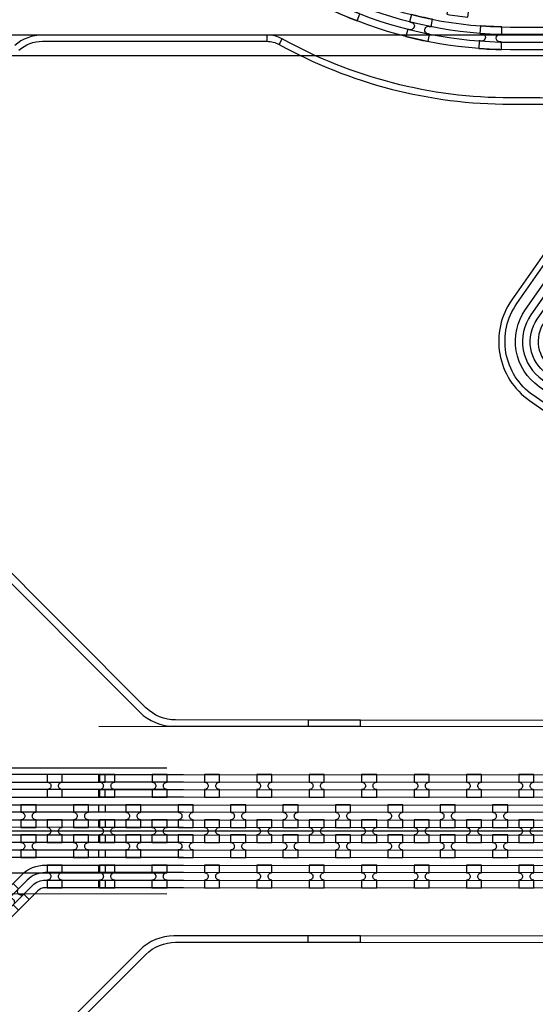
# Model space of a CAD drawing. Extents: x -63500 to 63500, y -63500 to 63500.
# Tile 129 of 256: x 3378 to 5838, y -20213 to -15517. Entities that reach past the tile are written whole.
import ezdxf

# ---------------------------------------------------------------- set-up
doc = ezdxf.new("R2010")
doc.units = 13
doc.header["$MEASUREMENT"] = 0
for name, color, linetype in [('1_Metal', 2, 'Continuous'), ('2_Electrodes', 5, 'Continuous'), ('3_Outline', 4, 'Continuous')]:
    doc.layers.add(name, color=color, linetype=linetype)

# ---------------------------------------------------------------- blocks, each defined once
blk = doc.blocks.new('*U188')
at = {"layer": '1_Metal'}
for points in [[(137.3, 193.7, -1), (140.1, 229.6, 0.000475), (142.9, 229.4), (145.6, 265.3, -0.013499), (66.1, 273.3), (61.5, 237.6, 0.000627), (65.3, 237.1, -1), (60.8, 201.4, -0.000627), (56.9, 201.9), (52.3, 166.2, 0.013498), (137.6, 157.5), (140.3, 193.5, -0.000475)], [(-23, 31.6), (-17.3, 67.2, -0.000725), (-22.1, 68, -1), (-16.2, 103.5, 0.000725), (-11.5, 102.7), (-5.7, 138.2, -0.013497), (-91.8, 154.6), (-99.5, 119.4, 0.000878), (-93.8, 118.2, -1), (-101.4, 83, -0.000877), (-107.2, 84.3), (-114.9, 49.1, 0.013496)], [(38.6, 59.1), (34, 23.4, 0.000987), (40.8, 22.5, -1), (36.4, -13.2, -0.000987), (29.4, -12.4), (24.9, -48.1, 0.013495), (121.7, -57.8), (124.4, -21.9, -0.000835), (118.5, -21.5, -1), (121.3, 14.4, 0.000835), (127, 14), (129.7, 49.9, -0.013497), (38.6, 59.1)], [(-122.5, 13.9), (-130.2, -21.2, 0.001088), (-122.5, -22.9, -1), (-130.1, -58.1, -0.001088), (-137.9, -56.4), (-145.6, -91.6, 0.013495), (-46.1, -110.5), (-40.3, -75, -0.000936), (-47.1, -73.9, -1), (-41.2, -38.3, 0.000936), (-34.6, -39.4), (-28.8, -3.9, -0.013496)], [(16.3, -192.1, -1), (11.9, -227.9, -0.001268), (1.9, -226.6), (-2.6, -262.3, 0.013494), (105.8, -273.3), (108.5, -237.4, -0.001116), (99.6, -236.7, -1), (102.5, -200.8, 0.001116), (111.1, -201.5), (113.8, -165.6, -0.013495), (11.1, -155.2), (6.5, -190.9, 0.001268)]]:
    blk.add_lwpolyline(points, format="xyb", close=True, dxfattribs=at)
blk = doc.blocks.new('*U189')
at = {"layer": '1_Metal', "color": 0, "linetype": 'ByBlock', "lineweight": -2, "transparency": 16777216}
for p, rotation in [((-415.8, 1200.9), 80.00000000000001), ((-537.3, 919.2), 70.00000000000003), ((-705.7, 662.9), 59.99999999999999), ((-916.2, 439.7), 50), ((-1162.2, 256.5), 40), ((-1436.2, 118.7), 30.00000000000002), ((-1730.1, 30.7), 19.99999999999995), ((-2034.7, -5), 9.999999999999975)]:
    blk.add_blockref('*U188', p, dxfattribs=dict(at, rotation=rotation))
blk.add_blockref('*U188', (-2340.9, 12.7), dxfattribs=at)

msp = doc.modelspace()

# ---------------------------------------------------------------- linework, layer by layer
for p, q in [((9115.2, -15590), (1093.7, -15590)), ((9115.2, -15690), (1564.7, -15690)), ((3755.5, -18887.2), (22255.5, -18890.3)), ((4080.8, -19087.2), (-1202.1, -19086.3)), ((-1657.7, -19186.2), (4080.7, -19187.2)), ((3755.5, -19387.2), (2755.5, -19387)), ((22255.5, -19390.3), (3755.5, -19387.2)), ((4080.7, -19587.2), (-1657.7, -19586.2)), ((4080.7, -19687.2), (-1265.2, -19686.3))]:
    msp.add_line(p, q)
for radius in [50000, 47500, 45000]:
    msp.add_circle((0, 0), radius)
at = {"layer": '1_Metal'}
for points in [[(-50000, 0, 1), (50000, 0), (51000, 0, -1), (-51000, 0)], [(3755.4, -19477.2), (4159.5, -19477.2), (31979.5, -19481.9, 0.414214), (33819.8, -17642.3), (33819.8, -17142.3, 0.414214), (31980.2, -15301.9), (30744.9, -15301.7, 0.244698), (30730.2, -15309.4), (30688.8, -15280.4), (30753.4, -15188.2), (30766.3, -15197.3, 0.013045), (30766.8, -15200.6, -0.091902), (30766.4, -15244.3, 0.471648), (30784.1, -15265.7), (31980.2, -15265.9, -0.414214), (33855.8, -17142.3), (33855.8, -17642.3, -0.414214), (31979.4, -19517.9), (4159.5, -19513.2), (3755.4, -19513.2)], [(3755.5, -19405.2), (4159.5, -19405.2), (31979.5, -19409.9, 0.414214), (33747.8, -17642.2), (33747.8, -17142.2, 0.414214), (31980.1, -15373.9), (30693.8, -15373.7, 0.244698), (30679, -15381.4), (30638.2, -15352.8), (30688.8, -15280.4), (30730.2, -15309.4, 0.606815), (30744.9, -15337.7), (31980.2, -15337.9, -0.414214), (33783.8, -17142.2), (33783.8, -17642.2, -0.414214), (31979.5, -19445.9), (4159.5, -19441.2), (3755.5, -19441.2)], [(3755.5, -19333.2), (4159.5, -19333.2), (31979.5, -19337.9, 0.414214), (33675.8, -17642.2), (33675.8, -17142.2, 0.414214), (31980.1, -15445.9), (30643.5, -15445.7, 0.244698), (30628.8, -15453.4), (30587.8, -15424.7), (30638.2, -15352.8), (30679, -15381.4, 0.606815), (30693.8, -15409.7), (31980.1, -15409.9, -0.414214), (33711.8, -17142.2), (33711.8, -17642.2, -0.414214), (31979.5, -19373.9), (4159.5, -19369.2), (3755.5, -19369.2)], [(3755.5, -19261.2), (4159.5, -19261.2), (31979.5, -19265.9, 0.414214), (33603.8, -17642.2), (33603.8, -17142.2, 0.414214), (31980.1, -15517.9), (30593.1, -15517.7, 0.188661), (30580.8, -15522.5, -0.063999), (30555.9, -15540.2), (30523, -15517.2), (30587.8, -15424.7), (30628.8, -15453.4, 0.606815), (30643.5, -15481.7), (31980.1, -15481.9, -0.414214), (33639.8, -17142.2), (33639.8, -17642.2, -0.414214), (31979.5, -19301.9), (4159.5, -19297.2), (3755.5, -19297.2)], [(3785.5, -19189.2), (2938.9, -19189, -0.198912), (2852.7, -19153.3), (2760.8, -19061.4, -1), (2786.3, -19035.9), (2878.1, -19127.8, 0.198912), (2938.9, -19153), (3785.5, -19153.2), (3785.5, -19117.2), (2939, -19117, -0.198912), (2903.6, -19102.4), (2760.8, -18959.5, -0.198912), (2755.5, -18946.8), (2755.5, -18904.3), (2705.5, -18904.2), (2705.5, -19107), (2748.1, -19107, -0.198912), (2760.8, -19112.3), (2827.2, -19178.7, 0.198912), (2938.9, -19225), (3785.5, -19225.2)], [(3509.5, -19225.2), (3581.5, -19225.2), (3581.5, -19189.2, -0.414214), (3563.6, -19171.2), (3563.6, -19171.2, -0.414214), (3581.6, -19153.2), (3581.6, -19117.2), (3509.6, -19117.2), (3509.6, -19153.2, -0.414214), (3527.6, -19171.2), (3527.6, -19171.2, -0.414214), (3509.5, -19189.2)], [(3759.5, -19225.2), (3831.5, -19225.3), (3831.5, -19189.3, -0.414214), (3813.6, -19171.3), (3813.6, -19171.3, -0.414214), (3831.6, -19153.3), (3831.6, -19117.3), (3759.6, -19117.2), (3759.6, -19153.2, -0.414214), (3777.6, -19171.2), (3777.6, -19171.2, -0.414214), (3759.5, -19189.2)], [(4009.5, -19225.3), (4081.5, -19225.3), (4081.5, -19189.3, -0.414214), (4063.6, -19171.3), (4063.6, -19171.3, -0.414214), (4081.6, -19153.3), (4081.6, -19117.3), (4009.6, -19117.3), (4009.6, -19153.3, -0.414214), (4027.6, -19171.3), (4027.6, -19171.3, -0.414214), (4009.5, -19189.3)], [(4259.5, -19225.3), (4331.5, -19225.3), (4331.5, -19189.3, -0.414214), (4313.6, -19171.3), (4313.6, -19171.3, -0.414214), (4331.6, -19153.3), (4331.6, -19117.3), (4259.6, -19117.3), (4259.6, -19153.3, -0.414214), (4277.6, -19171.3), (4277.6, -19171.3, -0.414214), (4259.5, -19189.3)], [(4509.5, -19225.4), (4581.5, -19225.4), (4581.5, -19189.4, -0.414214), (4563.6, -19171.4), (4563.6, -19171.4, -0.414214), (4581.6, -19153.4), (4581.6, -19117.4), (4509.6, -19117.4), (4509.6, -19153.4, -0.414214), (4527.6, -19171.4), (4527.6, -19171.4, -0.414214), (4509.5, -19189.4)], [(4759.5, -19225.4), (4831.5, -19225.4), (4831.5, -19189.4, -0.414214), (4813.6, -19171.4), (4813.6, -19171.4, -0.414214), (4831.6, -19153.4), (4831.6, -19117.4), (4759.6, -19117.4), (4759.6, -19153.4, -0.414214), (4777.6, -19171.4), (4777.6, -19171.4, -0.414214), (4759.5, -19189.4)], [(5009.5, -19225.5), (5081.5, -19225.5), (5081.5, -19189.5, -0.414214), (5063.6, -19171.5), (5063.6, -19171.5, -0.414214), (5081.6, -19153.5), (5081.6, -19117.5), (5009.6, -19117.5), (5009.6, -19153.5, -0.414214), (5027.6, -19171.5), (5027.6, -19171.5, -0.414214), (5009.5, -19189.5)], [(5259.5, -19225.5), (5331.5, -19225.5), (5331.5, -19189.5, -0.414214), (5313.6, -19171.5), (5313.6, -19171.5, -0.414214), (5331.6, -19153.5), (5331.6, -19117.5), (5259.6, -19117.5), (5259.6, -19153.5, -0.414214), (5277.6, -19171.5), (5277.6, -19171.5, -0.414214), (5259.5, -19189.5)], [(5509.5, -19225.5), (5581.5, -19225.6), (5581.5, -19189.6, -0.414214), (5563.6, -19171.6), (5563.6, -19171.6, -0.414214), (5581.6, -19153.6), (5581.6, -19117.6), (5509.6, -19117.5), (5509.6, -19153.5, -0.414214), (5527.6, -19171.5), (5527.6, -19171.5, -0.414214), (5509.5, -19189.5)], [(5759.5, -19225.6), (5831.5, -19225.6), (5831.5, -19189.6, -0.414214), (5813.6, -19171.6), (5813.6, -19171.6, -0.414214), (5831.6, -19153.6), (5831.6, -19117.6), (5759.6, -19117.6), (5759.6, -19153.6, -0.414214), (5777.6, -19171.6), (5777.6, -19171.6, -0.414214), (5759.5, -19189.6)], [(3456.4, -19369.2), (3456.4, -19333.2, -0.414214), (3438.4, -19315.2), (3438.4, -19315.2, -0.414214), (3456.4, -19297.2), (3456.4, -19261.2), (3384.4, -19261.2), (3384.4, -19297.2, -0.414214), (3402.4, -19315.2), (3402.4, -19315.2, -0.414214), (3384.4, -19333.2), (3384.4, -19369.2)], [(3706.4, -19369.2), (3706.4, -19333.2, -0.414214), (3688.4, -19315.2), (3688.4, -19315.2, -0.414214), (3706.4, -19297.2), (3706.4, -19261.2), (3634.4, -19261.2), (3634.4, -19297.2, -0.414214), (3652.4, -19315.2), (3652.4, -19315.2, -0.414214), (3634.4, -19333.2), (3634.4, -19369.2)], [(3956.4, -19369.3), (3956.4, -19333.3, -0.414214), (3938.4, -19315.3), (3938.4, -19315.3, -0.414214), (3956.4, -19297.3), (3956.4, -19261.3), (3884.4, -19261.3), (3884.4, -19297.3, -0.414214), (3902.4, -19315.3), (3902.4, -19315.3, -0.414214), (3884.4, -19333.3), (3884.4, -19369.3)], [(4206.4, -19369.3), (4206.4, -19333.3, -0.414214), (4188.4, -19315.3), (4188.4, -19315.3, -0.414214), (4206.4, -19297.3), (4206.4, -19261.3), (4134.4, -19261.3), (4134.4, -19297.3, -0.414214), (4152.4, -19315.3), (4152.4, -19315.3, -0.414214), (4134.4, -19333.3), (4134.4, -19369.3)], [(4456.4, -19369.4), (4456.4, -19333.4, -0.414214), (4438.4, -19315.4), (4438.4, -19315.4, -0.414214), (4456.4, -19297.4), (4456.4, -19261.4), (4384.4, -19261.4), (4384.4, -19297.4, -0.414214), (4402.4, -19315.4), (4402.4, -19315.4, -0.414214), (4384.4, -19333.4), (4384.4, -19369.4)], [(4706.4, -19369.4), (4706.4, -19333.4, -0.414214), (4688.4, -19315.4), (4688.4, -19315.4, -0.414214), (4706.4, -19297.4), (4706.4, -19261.4), (4634.4, -19261.4), (4634.4, -19297.4, -0.414214), (4652.4, -19315.4), (4652.4, -19315.4, -0.414214), (4634.4, -19333.4), (4634.4, -19369.4)], [(4956.4, -19369.4), (4956.4, -19333.4, -0.414214), (4938.4, -19315.4), (4938.4, -19315.4, -0.414214), (4956.4, -19297.4), (4956.4, -19261.4), (4884.4, -19261.4), (4884.4, -19297.4, -0.414214), (4902.4, -19315.4), (4902.4, -19315.4, -0.414214), (4884.4, -19333.4), (4884.4, -19369.4)], [(5206.4, -19369.5), (5206.4, -19333.5, -0.414214), (5188.4, -19315.5), (5188.4, -19315.5, -0.414214), (5206.4, -19297.5), (5206.4, -19261.5), (5134.4, -19261.5), (5134.4, -19297.5, -0.414214), (5152.4, -19315.5), (5152.4, -19315.5, -0.414214), (5134.4, -19333.5), (5134.4, -19369.5)], [(5456.4, -19369.5), (5456.4, -19333.5, -0.414214), (5438.4, -19315.5), (5438.4, -19315.5, -0.414214), (5456.4, -19297.5), (5456.4, -19261.5), (5384.4, -19261.5), (5384.4, -19297.5, -0.414214), (5402.4, -19315.5), (5402.4, -19315.5, -0.414214), (5384.4, -19333.5), (5384.4, -19369.5)], [(5706.4, -19369.6), (5706.4, -19333.6, -0.414214), (5688.4, -19315.6), (5688.4, -19315.6, -0.414214), (5706.4, -19297.6), (5706.4, -19261.6), (5634.4, -19261.6), (5634.4, -19297.6, -0.414214), (5652.4, -19315.6), (5652.4, -19315.6, -0.414214), (5634.4, -19333.6), (5634.4, -19369.6)], [(3581.4, -19333.2), (3509.4, -19333.2), (3509.4, -19369.2, -0.414214), (3527.4, -19387.2), (3527.4, -19387.2, -0.414214), (3509.4, -19405.2), (3509.4, -19441.2), (3581.4, -19441.2), (3581.4, -19405.2, -0.414214), (3563.4, -19387.2), (3563.4, -19387.2, -0.414214), (3581.4, -19369.2), (3581.4, -19333.2)], [(3831.4, -19333.3), (3759.4, -19333.2), (3759.4, -19369.2, -0.414214), (3777.4, -19387.2), (3777.4, -19387.2, -0.414214), (3759.4, -19405.2), (3759.4, -19441.2), (3831.4, -19441.3), (3831.4, -19405.3, -0.414214), (3813.4, -19387.3), (3813.4, -19387.3, -0.414214), (3831.4, -19369.3), (3831.4, -19333.3)], [(4081.4, -19333.3), (4009.4, -19333.3), (4009.4, -19369.3, -0.414214), (4027.4, -19387.3), (4027.4, -19387.3, -0.414214), (4009.4, -19405.3), (4009.4, -19441.3), (4081.4, -19441.3), (4081.4, -19405.3, -0.414214), (4063.4, -19387.3), (4063.4, -19387.3, -0.414214), (4081.4, -19369.3), (4081.4, -19333.3)], [(4331.4, -19333.3), (4259.4, -19333.3), (4259.4, -19369.3, -0.414214), (4277.4, -19387.3), (4277.4, -19387.3, -0.414214), (4259.4, -19405.3), (4259.4, -19441.3), (4331.4, -19441.3), (4331.4, -19405.3, -0.414214), (4313.4, -19387.3), (4313.4, -19387.3, -0.414214), (4331.4, -19369.3), (4331.4, -19333.3)], [(4581.4, -19333.4), (4509.4, -19333.4), (4509.4, -19369.4, -0.414214), (4527.4, -19387.4), (4527.4, -19387.4, -0.414214), (4509.4, -19405.4), (4509.4, -19441.4), (4581.4, -19441.4), (4581.4, -19405.4, -0.414214), (4563.4, -19387.4), (4563.4, -19387.4, -0.414214), (4581.4, -19369.4), (4581.4, -19333.4)], [(4831.4, -19333.4), (4759.4, -19333.4), (4759.4, -19369.4, -0.414214), (4777.4, -19387.4), (4777.4, -19387.4, -0.414214), (4759.4, -19405.4), (4759.4, -19441.4), (4831.4, -19441.4), (4831.4, -19405.4, -0.414214), (4813.4, -19387.4), (4813.4, -19387.4, -0.414214), (4831.4, -19369.4), (4831.4, -19333.4)], [(5081.4, -19333.5), (5009.4, -19333.5), (5009.4, -19369.5, -0.414214), (5027.4, -19387.5), (5027.4, -19387.5, -0.414214), (5009.4, -19405.5), (5009.4, -19441.5), (5081.4, -19441.5), (5081.4, -19405.5, -0.414214), (5063.4, -19387.5), (5063.4, -19387.5, -0.414214), (5081.4, -19369.5), (5081.4, -19333.5)], [(5331.4, -19333.5), (5259.4, -19333.5), (5259.4, -19369.5, -0.414214), (5277.4, -19387.5), (5277.4, -19387.5, -0.414214), (5259.4, -19405.5), (5259.4, -19441.5), (5331.4, -19441.5), (5331.4, -19405.5, -0.414214), (5313.4, -19387.5), (5313.4, -19387.5, -0.414214), (5331.4, -19369.5), (5331.4, -19333.5)], [(5581.4, -19333.6), (5509.4, -19333.5), (5509.4, -19369.5, -0.414214), (5527.4, -19387.5), (5527.4, -19387.5, -0.414214), (5509.4, -19405.5), (5509.4, -19441.5), (5581.4, -19441.6), (5581.4, -19405.6, -0.414214), (5563.4, -19387.6), (5563.4, -19387.6, -0.414214), (5581.4, -19369.6), (5581.4, -19333.6)], [(5831.4, -19333.6), (5759.4, -19333.6), (5759.4, -19369.6, -0.414214), (5777.4, -19387.6), (5777.4, -19387.6, -0.414214), (5759.4, -19405.6), (5759.4, -19441.6), (5831.4, -19441.6), (5831.4, -19405.6, -0.414214), (5813.4, -19387.6), (5813.4, -19387.6, -0.414214), (5831.4, -19369.6), (5831.4, -19333.6)], [(3456.4, -19405.2), (3384.4, -19405.2), (3384.4, -19441.2, -0.414214), (3402.4, -19459.2), (3402.4, -19459.2, -0.414214), (3384.4, -19477.2), (3384.4, -19513.2), (3456.4, -19513.2), (3456.4, -19477.2, -0.414214), (3438.4, -19459.2), (3438.4, -19459.2, -0.414214), (3456.4, -19441.2), (3456.4, -19405.2)], [(3706.4, -19405.2), (3634.4, -19405.2), (3634.4, -19441.2, -0.414214), (3652.4, -19459.2), (3652.4, -19459.2, -0.414214), (3634.4, -19477.2), (3634.4, -19513.2), (3706.4, -19513.2), (3706.4, -19477.2, -0.414214), (3688.4, -19459.2), (3688.4, -19459.2, -0.414214), (3706.4, -19441.2), (3706.4, -19405.2)], [(3956.4, -19405.3), (3884.4, -19405.3), (3884.4, -19441.3, -0.414214), (3902.4, -19459.3), (3902.4, -19459.3, -0.414214), (3884.4, -19477.3), (3884.4, -19513.3), (3956.4, -19513.3), (3956.4, -19477.3, -0.414214), (3938.4, -19459.3), (3938.4, -19459.3, -0.414214), (3956.4, -19441.3), (3956.4, -19405.3)], [(4206.4, -19405.3), (4134.4, -19405.3), (4134.4, -19441.3, -0.414214), (4152.4, -19459.3), (4152.4, -19459.3, -0.414214), (4134.4, -19477.3), (4134.4, -19513.3), (4206.4, -19513.3), (4206.4, -19477.3, -0.414214), (4188.4, -19459.3), (4188.4, -19459.3, -0.414214), (4206.4, -19441.3), (4206.4, -19405.3)], [(4456.4, -19405.4), (4384.4, -19405.4), (4384.4, -19441.4, -0.414214), (4402.4, -19459.4), (4402.4, -19459.4, -0.414214), (4384.4, -19477.4), (4384.4, -19513.4), (4456.4, -19513.4), (4456.4, -19477.4, -0.414214), (4438.4, -19459.4), (4438.4, -19459.4, -0.414214), (4456.4, -19441.4), (4456.4, -19405.4)], [(4706.4, -19405.4), (4634.4, -19405.4), (4634.4, -19441.4, -0.414214), (4652.4, -19459.4), (4652.4, -19459.4, -0.414214), (4634.4, -19477.4), (4634.4, -19513.4), (4706.4, -19513.4), (4706.4, -19477.4, -0.414214), (4688.4, -19459.4), (4688.4, -19459.4, -0.414214), (4706.4, -19441.4), (4706.4, -19405.4)], [(4956.4, -19405.4), (4884.4, -19405.4), (4884.4, -19441.4, -0.414214), (4902.4, -19459.4), (4902.4, -19459.4, -0.414214), (4884.4, -19477.4), (4884.4, -19513.4), (4956.4, -19513.4), (4956.4, -19477.4, -0.414214), (4938.4, -19459.4), (4938.4, -19459.4, -0.414214), (4956.4, -19441.4), (4956.4, -19405.4)], [(5206.4, -19405.5), (5134.4, -19405.5), (5134.4, -19441.5, -0.414214), (5152.4, -19459.5), (5152.4, -19459.5, -0.414214), (5134.4, -19477.5), (5134.4, -19513.5), (5206.4, -19513.5), (5206.4, -19477.5, -0.414214), (5188.4, -19459.5), (5188.4, -19459.5, -0.414214), (5206.4, -19441.5), (5206.4, -19405.5)], [(5456.4, -19405.5), (5384.4, -19405.5), (5384.4, -19441.5, -0.414214), (5402.4, -19459.5), (5402.4, -19459.5, -0.414214), (5384.4, -19477.5), (5384.4, -19513.5), (5456.4, -19513.5), (5456.4, -19477.5, -0.414214), (5438.4, -19459.5), (5438.4, -19459.5, -0.414214), (5456.4, -19441.5), (5456.4, -19405.5)], [(5706.4, -19405.6), (5634.4, -19405.6), (5634.4, -19441.6, -0.414214), (5652.4, -19459.6), (5652.4, -19459.6, -0.414214), (5634.4, -19477.6), (5634.4, -19513.6), (5706.4, -19513.6), (5706.4, -19477.6, -0.414214), (5688.4, -19459.6), (5688.4, -19459.6, -0.414214), (5706.4, -19441.6), (5706.4, -19405.6)], [(3509.4, -19657.2), (3581.4, -19657.2), (3581.4, -19621.2, -0.414214), (3563.4, -19603.2), (3563.4, -19603.2, -0.414214), (3581.4, -19585.2), (3581.4, -19549.2), (3509.4, -19549.2), (3509.4, -19585.2, -0.414214), (3527.4, -19603.2), (3527.4, -19603.2, -0.414214), (3509.4, -19621.2)], [(3759.4, -19657.2), (3831.4, -19657.3), (3831.4, -19621.3, -0.414214), (3813.4, -19603.3), (3813.4, -19603.3, -0.414214), (3831.4, -19585.3), (3831.4, -19549.3), (3759.4, -19549.2), (3759.4, -19585.2, -0.414214), (3777.4, -19603.2), (3777.4, -19603.2, -0.414214), (3759.4, -19621.2)], [(4009.4, -19657.3), (4081.4, -19657.3), (4081.4, -19621.3, -0.414214), (4063.4, -19603.3), (4063.4, -19603.3, -0.414214), (4081.4, -19585.3), (4081.4, -19549.3), (4009.4, -19549.3), (4009.4, -19585.3, -0.414214), (4027.4, -19603.3), (4027.4, -19603.3, -0.414214), (4009.4, -19621.3)], [(4259.4, -19657.3), (4331.4, -19657.3), (4331.4, -19621.3, -0.414214), (4313.4, -19603.3), (4313.4, -19603.3, -0.414214), (4331.4, -19585.3), (4331.4, -19549.3), (4259.4, -19549.3), (4259.4, -19585.3, -0.414214), (4277.4, -19603.3), (4277.4, -19603.3, -0.414214), (4259.4, -19621.3)], [(4509.4, -19657.4), (4581.4, -19657.4), (4581.4, -19621.4, -0.414214), (4563.4, -19603.4), (4563.4, -19603.4, -0.414214), (4581.4, -19585.4), (4581.4, -19549.4), (4509.4, -19549.4), (4509.4, -19585.4, -0.414214), (4527.4, -19603.4), (4527.4, -19603.4, -0.414214), (4509.4, -19621.4)], [(4759.4, -19657.4), (4831.4, -19657.4), (4831.4, -19621.4, -0.414214), (4813.4, -19603.4), (4813.4, -19603.4, -0.414214), (4831.4, -19585.4), (4831.4, -19549.4), (4759.4, -19549.4), (4759.4, -19585.4, -0.414214), (4777.4, -19603.4), (4777.4, -19603.4, -0.414214), (4759.4, -19621.4)], [(5009.4, -19657.5), (5081.4, -19657.5), (5081.4, -19621.5, -0.414214), (5063.4, -19603.5), (5063.4, -19603.5, -0.414214), (5081.4, -19585.5), (5081.4, -19549.5), (5009.4, -19549.5), (5009.4, -19585.5, -0.414214), (5027.4, -19603.5), (5027.4, -19603.5, -0.414214), (5009.4, -19621.5)], [(5259.4, -19657.5), (5331.4, -19657.5), (5331.4, -19621.5, -0.414214), (5313.4, -19603.5), (5313.4, -19603.5, -0.414214), (5331.4, -19585.5), (5331.4, -19549.5), (5259.4, -19549.5), (5259.4, -19585.5, -0.414214), (5277.4, -19603.5), (5277.4, -19603.5, -0.414214), (5259.4, -19621.5)], [(5509.4, -19657.5), (5581.4, -19657.6), (5581.4, -19621.6, -0.414214), (5563.4, -19603.6), (5563.4, -19603.6, -0.414214), (5581.4, -19585.6), (5581.4, -19549.6), (5509.4, -19549.5), (5509.4, -19585.5, -0.414214), (5527.4, -19603.5), (5527.4, -19603.5, -0.414214), (5509.4, -19621.5)], [(5759.4, -19657.6), (5831.4, -19657.6), (5831.4, -19621.6, -0.414214), (5813.4, -19603.6), (5813.4, -19603.6, -0.414214), (5831.4, -19585.6), (5831.4, -19549.6), (5759.4, -19549.6), (5759.4, -19585.6, -0.414214), (5777.4, -19603.6), (5777.4, -19603.6, -0.414214), (5759.4, -19621.6)], [(3372.9, -19763.9), (3423.8, -19713), (3398.4, -19687.6, -0.414214), (3372.9, -19687.6), (3372.9, -19687.6, -0.414214), (3372.9, -19662.1), (3347.5, -19636.7), (3296.6, -19687.6), (3322, -19713, -0.414214), (3347.5, -19713), (3347.5, -19713, -0.414214), (3347.5, -19738.5)]]:
    msp.add_lwpolyline(points, format="xyb", close=True, dxfattribs=at)
for points in [[(13268.1, -15516), (8117.7, -15516, 0.244698), (7994.8, -15579.9), (6649.7, -17500.9, -0.414214), (6282.1, -17565.7), (5856.1, -17267.4, -0.414214), (5791.3, -16899.7), (6494.1, -15896, 0.606815), (6371.2, -15660), (5987.7, -15660), (5719.7, -15660, -0.414214), (3699.7, -13640), (3699.7, -13140, -0.414214), (5719.7, -11120), (33539.8, -11120)], [(33539.8, -11156), (5719.9, -11156, 0.414214), (3735.9, -13140), (3735.9, -13640, 0.414214), (5719.9, -15624), (6371.2, -15624, -0.606815), (6523.6, -15916.7), (5817.3, -16925.3, 0.414214), (5871.8, -17234.5), (6307.6, -17539.6, 0.414214), (6616.8, -17485.1), (7965.3, -15559.3, -0.244698), (8117.7, -15480), (13217.6, -15480, 0.606815)], [(13217.6, -15444), (8117.7, -15444, 0.244698), (7935.8, -15538.6), (6587.3, -17464.5, -0.414214), (6328.3, -17510.1), (5892.5, -17205, -0.414214), (5846.8, -16946), (6553.1, -15937.3, 0.606815), (6371.2, -15588), (5719.9, -15588, -0.414214), (3771.9, -13640), (3771.9, -13140, -0.414214), (5719.9, -11192), (33539.8, -11192)], [(33539.8, -11228), (5719.7, -11228, 0.414214), (3807.7, -13140), (3807.7, -13640, 0.414214), (5719.7, -15552), (5987.7, -15552), (6371.2, -15552, -0.606815), (6582.6, -15958), (5879.7, -16961.7, 0.414214), (5918, -17179), (6344, -17477.2, 0.414214), (6561.3, -17438.9), (7906.3, -15518, -0.244698), (8117.7, -15408), (8504.2, -15408), (13167.4, -15408, 0.606815)], [(31979.5, -19157.9), (4159.5, -19153.1), (3755.5, -19153.1), (3755.5, -19117.2), (4159.5, -19117.2), (31979.6, -19121.9, 0.414214)], [(31979.6, -19229.9), (4159.5, -19225.2), (3755.5, -19225.2), (3755.5, -19189.2), (4159.5, -19189.2), (31979.5, -19193.9, 0.414214)], [(3286.6, -19261.1), (3785.5, -19261.2), (3785.5, -19297.2), (3286.6, -19297.1, 0.198912)], [(3286.6, -19333.1), (3785.5, -19333.2), (3785.5, -19369.2), (3286.6, -19369.1, 0.198912)], [(3286.6, -19405.1), (3785.5, -19405.2), (3785.5, -19441.2), (3286.6, -19441.1, 0.198912)], [(3286.5, -19477.1), (3785.4, -19477.2), (3785.4, -19513.2), (3286.5, -19513.1, 0.198912)], [(2766.1, -20217.8), (3388.8, -19595.4, -0.198912), (3500.5, -19549.1), (3785.4, -19549.2), (3785.4, -19585.2), (3500.5, -19585.1, 0.198912), (3414.2, -19620.8), (2791.6, -20243.3, -0.198912)], [(31979.4, -19589.9), (4159.5, -19585.2), (3755.4, -19585.2), (3755.4, -19549.2), (4159.5, -19549.2), (31979.5, -19553.9, 0.414214)], [(2817, -20268.7), (3439.7, -19646.3, -0.198912), (3500.5, -19621.1), (3785.4, -19621.2), (3785.4, -19657.2), (3500.5, -19657.1, 0.198912), (3465.1, -19671.8), (2842.5, -20294.2, -0.198912)], [(31979.5, -19661.9), (4159.4, -19657.2), (3755.4, -19657.2), (3755.4, -19657.2), (3755.4, -19621.2), (4159.4, -19621.2), (31979.4, -19625.9, 0.414214)]]:
    msp.add_lwpolyline(points, format="xyb", dxfattribs=at)
at = {"layer": '2_Electrodes'}
for points in [[(47500, 0, -1), (-47500, 0), (-51000, 0, 1), (51000, 0)], [(33832.1, -15812.3, -0.610914), (33929.6, -15622.3), (33929.6, -15592.3, 0.610914), (33807.7, -15829.7, -0.156977), (34230, -17142.3), (34229.9, -17642.3, -0.414214), (31979.5, -19891.9), (4753.6, -19887.3), (4753.6, -19917.3), (31979.5, -19921.9, 0.414214), (34259.9, -17642.3), (34260, -17142.3, 0.156977)]]:
    msp.add_lwpolyline(points, format="xyb", close=True, dxfattribs=at)
for points in [[(3374.8, -15662.5, -0.182676), (3487.3, -15620), (4557.9, -15620, -0.127017), (4615.9, -15635), (4630.5, -15608.7, 0.127017), (4557.9, -15590), (3487.3, -15590, 0.182676), (3355, -15640, -0.182676)], [(13142.5, -15890), (7994.9, -15890, 0.244698), (7749.2, -16017.9), (6690.7, -17529.5, -0.414214), (6253.4, -17606.6), (5827.4, -17308.4, -0.414214), (5750.3, -16871.1), (6106.7, -16362, 0.606815), (5861, -15890), (5719.7, -15890, -0.127017), (4630.5, -15608.7, 0.127017), (4557.9, -15590), (4557.9, -15620, -0.127017), (4615.9, -15635, 0.127017), (5719.7, -15920), (5861, -15920, -0.606815), (6082.2, -16344.8), (5725.7, -16853.9, 0.414214), (5810.2, -17333), (6236.2, -17631.2, 0.414214), (6715.3, -17546.7), (7773.7, -16035.1, -0.244698), (7994.9, -15920), (13142.5, -15920, -0.244698)], [(3177.1, -18045.6), (3951, -18819.8, 0.198912), (4113.7, -18887.2), (5003.8, -18887.4), (5003.8, -18857.4), (4122.2, -18857.2, -0.198912), (3980.7, -18798.6), (3206.8, -18024.4, 0.198912)], [(31979.7, -18861.9), (4753.8, -18857.3), (4753.8, -18887.3), (31979.7, -18891.9, 0.414214)], [(3206.4, -20749.7), (3980.5, -19975.8, -0.198912), (4122, -19917.2), (5003.6, -19917.4), (5003.6, -19887.4), (4113.5, -19887.2, 0.198912), (3950.8, -19954.6), (3176.7, -20728.5, -0.198912)]]:
    msp.add_lwpolyline(points, format="xyb", dxfattribs=at)
at = {"layer": '3_Outline'}
for points in [[(47500, 0, -1), (-47500, 0), (-51000, 0, 1), (51000, 0)], [(33832.1, -15812.3, -0.610914), (33929.6, -15622.3), (33929.6, -15592.3, 0.610914), (33807.7, -15829.7, -0.156977), (34230, -17142.3), (34229.9, -17642.3, -0.414214), (31979.5, -19891.9), (4753.6, -19887.3), (4753.6, -19917.3), (31979.5, -19921.9, 0.414214), (34259.9, -17642.3), (34260, -17142.3, 0.156977)]]:
    msp.add_lwpolyline(points, format="xyb", close=True, dxfattribs=at)
for points in [[(3374.8, -15662.5, -0.182676), (3487.3, -15620), (4557.9, -15620, -0.127017), (4615.9, -15635), (4630.5, -15608.7, 0.127017), (4557.9, -15590), (3487.3, -15590, 0.182676), (3355, -15640, -0.182676)], [(13142.5, -15890), (7994.9, -15890, 0.244698), (7749.2, -16017.9), (6690.7, -17529.5, -0.414214), (6253.4, -17606.6), (5827.4, -17308.4, -0.414214), (5750.3, -16871.1), (6106.7, -16362, 0.606815), (5861, -15890), (5719.7, -15890, -0.127017), (4630.5, -15608.7, 0.127017), (4557.9, -15590), (4557.9, -15620, -0.127017), (4615.9, -15635, 0.127017), (5719.7, -15920), (5861, -15920, -0.606815), (6082.2, -16344.8), (5725.7, -16853.9, 0.414214), (5810.2, -17333), (6236.2, -17631.2, 0.414214), (6715.3, -17546.7), (7773.7, -16035.1, -0.244698), (7994.9, -15920), (13142.5, -15920, -0.244698)], [(3177.1, -18045.6), (3951, -18819.8, 0.198912), (4113.7, -18887.2), (5003.8, -18887.4), (5003.8, -18857.4), (4122.2, -18857.2, -0.198912), (3980.7, -18798.6), (3206.8, -18024.4, 0.198912)], [(31979.7, -18861.9), (4753.8, -18857.3), (4753.8, -18887.3), (31979.7, -18891.9, 0.414214)], [(3206.4, -20749.7), (3980.5, -19975.8, -0.198912), (4122, -19917.2), (5003.6, -19917.4), (5003.6, -19887.4), (4113.5, -19887.2, 0.198912), (3950.8, -19954.6), (3176.7, -20728.5, -0.198912)]]:
    msp.add_lwpolyline(points, format="xyb", dxfattribs=at)

# ---------------------------------------------------------------- block references
at = {"layer": '1_Metal', "rotation": 283}
msp.add_blockref('*U189', (4480.2, -16067.3), dxfattribs=at)

doc.saveas('drawing.dxf')
